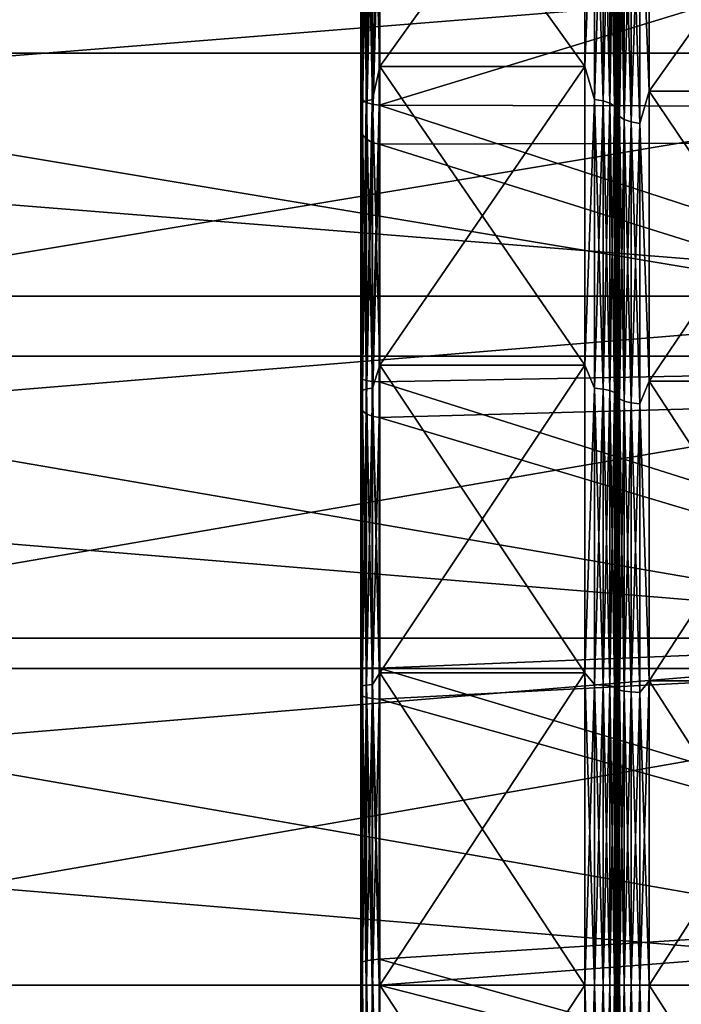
# Model space of a CAD drawing. Header units: metres. Extents: x 59 to 135, y -85 to 87.
# Tile 71 of 210: x 94.42 to 99.71, y -0.15 to 7.71. Entities that reach past the tile are written whole.
import ezdxf

# ---------------------------------------------------------------- set-up
doc = ezdxf.new("R2010")
doc.units = ezdxf.units.M
doc.layers.add('solid_21_404_502_XXX', color=7, linetype='CONTINUOUS')

msp = doc.modelspace()

# ---------------------------------------------------------------- linework, layer by layer
at = {"layer": 'solid_21_404_502_XXX'}
for points in [[(99.189285, 9.853965, -17.924295), (99.203407, 9.464357, -17.215603), (99.203407, 7.232041, -18.26605)], [(99.189285, 8.709044, -18.507662), (99.189285, 9.853965, -17.924295), (99.203407, 7.232041, -18.26605)], [(89.5, 9.759169, 18.594587), (104, 9.759169, 18.594587), (104, 7.446501, 19.63538)], [(89.5, 7.446501, 19.63538), (89.5, 9.759169, 18.594587), (104, 7.446501, 19.63538)], [(89.5, 7.446501, -19.63538), (104, 7.446501, -19.63538), (104, 9.759169, -18.594587)], [(89.5, 9.759169, -18.594587), (89.5, 7.446501, -19.63538), (104, 9.759169, -18.594587)], [(97.242599, 9.285019, 18.487991), (97.300003, 7.340321, 19.354836), (97.300003, 9.61977, 18.328939)], [(97.242599, 9.285019, -18.487991), (97.300003, 9.61977, -18.328939), (97.300003, 7.340321, -19.354836)], [(97.300003, 9.61977, -18.328939), (98.939323, 9.61977, -18.328939), (98.939323, 7.340321, -19.354836)], [(97.300003, 7.340321, -19.354836), (97.300003, 9.61977, -18.328939), (98.939323, 7.340321, -19.354836)], [(97.300003, 7.340321, 19.354836), (98.939323, 7.340321, 19.354836), (98.939323, 9.61977, 18.328939)], [(97.300003, 9.61977, 18.328939), (97.300003, 7.340321, 19.354836), (98.939323, 9.61977, 18.328939)], [(99.015526, 9.284804, -18.487564), (98.939323, 7.340321, -19.354836), (98.939323, 9.61977, -18.328939)], [(99.015526, 9.284804, 18.487564), (98.939323, 9.61977, 18.328939), (98.939323, 7.340321, 19.354836)], [(99.189285, 7.529753, 19.017986), (99.203407, 7.232041, 18.26605), (99.203407, 9.464357, 17.215603)], [(99.189285, 8.709044, 18.507662), (99.189285, 7.529753, 19.017986), (99.203407, 9.464357, 17.215603)], [(99.216705, 9.094369, -17.327873), (99.203407, 7.232041, -18.26605), (99.203407, 9.464357, -17.215603)], [(99.216705, 9.094369, 17.327873), (99.203407, 9.464357, 17.215603), (99.203407, 7.232041, 18.26605)], [(97.193893, 7.064776, 19.410315), (97.242599, 7.075912, 19.440908), (97.242599, 9.285019, 18.487991)], [(97.193893, 9.270407, 18.458897), (97.193893, 7.064776, 19.410315), (97.242599, 9.285019, 18.487991)], [(97.193893, 9.270407, -18.458897), (97.242599, 9.285019, -18.487991), (97.242599, 7.075912, -19.440908)], [(97.242599, 9.285019, 18.487991), (97.242599, 7.075912, 19.440908), (97.300003, 7.340321, 19.354836)], [(97.242599, 7.075912, -19.440908), (97.242599, 9.285019, -18.487991), (97.300003, 7.340321, -19.354836)], [(99.015526, 7.075748, -19.440458), (98.939323, 7.340321, -19.354836), (99.015526, 9.284804, -18.487564)], [(99.015526, 9.284804, 18.487564), (98.939323, 7.340321, 19.354836), (99.015526, 7.075748, 19.440458)], [(99.015526, 9.284804, 18.487564), (99.015526, 7.075748, 19.440458), (99.084732, 9.269214, 18.456522)], [(99.015526, 9.284804, -18.487564), (99.084732, 9.269214, -18.456522), (99.084732, 7.063867, -19.407816)], [(99.015526, 7.075748, -19.440458), (99.015526, 9.284804, -18.487564), (99.084732, 7.063867, -19.407816)], [(99.377167, 9.021158, 17.188381), (99.453369, 7.141616, 18.037664), (99.453369, 9.346022, 17.000349)], [(99.377167, 9.021158, -17.188381), (99.453369, 9.346022, -17.000349), (99.453369, 7.141616, -18.037664)], [(101.016632, 9.346022, 17.000349), (99.453369, 9.346022, 17.000349), (99.453369, 7.141616, 18.037664)], [(101.016632, 7.141616, 18.037664), (101.016632, 9.346022, 17.000349), (99.453369, 7.141616, 18.037664)], [(101.016632, 7.141616, -18.037664), (99.453369, 7.141616, -18.037664), (99.453369, 9.346022, -17.000349)], [(101.016632, 9.346022, -17.000349), (101.016632, 7.141616, -18.037664), (99.453369, 9.346022, -17.000349)], [(97.161369, 7.04811, -19.364521), (97.150002, 8.742869, -18.597416), (97.161369, 9.248536, -18.41535)], [(97.161369, 9.248536, 18.41535), (97.150002, 8.742869, 18.597416), (97.150002, 7.557966, 19.109661)], [(97.161369, 9.248536, 18.41535), (97.150002, 7.557966, 19.109661), (97.161369, 7.04811, 19.364521)], [(97.150002, 9.23525, -16.426723), (97.150002, 8.742869, -18.597416), (97.150002, 7.557966, -19.109661)], [(97.150002, 7.102607, -17.455128), (97.150002, 9.23525, -16.426723), (97.150002, 7.557966, -19.109661)], [(97.160919, 9.196638, -16.384007), (97.150002, 9.23525, -16.426723), (97.150002, 7.102607, -17.455128)], [(97.161369, 7.04811, 19.364521), (97.193893, 7.064776, 19.410315), (97.193893, 9.270407, 18.458897)], [(97.161369, 9.248536, 18.41535), (97.161369, 7.04811, 19.364521), (97.193893, 9.270407, 18.458897)], [(97.161369, 9.248536, -18.41535), (97.193893, 9.270407, -18.458897), (97.193893, 7.064776, -19.410315)], [(97.161369, 7.04811, -19.364521), (97.161369, 9.248536, -18.41535), (97.193893, 7.064776, -19.410315)], [(97.193893, 7.064776, -19.410315), (97.193893, 9.270407, -18.458897), (97.242599, 7.075912, -19.440908)], [(99.015526, 7.075748, 19.440458), (99.084732, 7.063867, 19.407816), (99.084732, 9.269214, 18.456522)], [(99.084732, 9.269214, 18.456522), (99.084732, 7.063867, 19.407816), (99.139984, 9.244867, 18.408045)], [(99.084732, 9.269214, -18.456522), (99.139984, 9.244867, -18.408045), (99.139984, 7.045313, -19.35684)], [(99.084732, 7.063867, -19.407816), (99.084732, 9.269214, -18.456522), (99.139984, 7.045313, -19.35684)], [(99.084732, 7.063867, 19.407816), (99.139984, 7.045313, 19.35684), (99.139984, 9.244867, 18.408045)], [(99.139984, 9.244867, 18.408045), (99.139984, 7.045313, 19.35684), (99.175987, 9.214102, 18.346785)], [(99.139984, 9.244867, -18.408045), (99.175987, 9.214102, -18.346785), (99.175987, 7.021867, -19.292421)], [(99.139984, 7.045313, -19.35684), (99.139984, 9.244867, -18.408045), (99.175987, 7.021867, -19.292421)], [(99.139984, 7.045313, 19.35684), (99.175987, 7.021867, 19.292421), (99.175987, 9.214102, 18.346785)], [(99.175987, 9.214102, 18.346785), (99.175987, 7.021867, 19.292421), (99.189285, 8.709044, 18.507662)], [(99.175987, 9.214102, -18.346785), (99.189285, 8.709044, -18.507662), (99.189285, 7.529753, -19.017986)], [(99.175987, 7.021867, -19.292421), (99.175987, 9.214102, -18.346785), (99.189285, 7.529753, -19.017986)], [(97.160919, 7.075274, -17.405582), (97.160919, 9.196638, -16.384007), (97.150002, 7.102607, -17.455128)], [(97.192139, 9.16425, -16.347082), (97.160919, 9.196638, -16.384007), (97.160919, 7.075274, -17.405582)], [(97.192139, 7.052714, -17.362886), (97.192139, 9.16425, -16.347082), (97.160919, 7.075274, -17.405582)], [(97.239098, 9.14157, -16.322149), (97.192139, 9.16425, -16.347082), (97.192139, 7.052714, -17.362886)], [(97.239098, 7.037046, -17.333805), (97.239098, 9.14157, -16.322149), (97.192139, 7.052714, -17.362886)], [(97.294762, 9.131957, -16.312826), (97.239098, 9.14157, -16.322149), (97.239098, 7.037046, -17.333805)], [(97.294762, 7.030637, -17.322561), (97.294762, 9.131957, -16.312826), (97.239098, 7.037046, -17.333805)], [(97.294762, 7.030637, -17.322561), (103.703323, 8.99008, -16.135735), (97.294762, 9.131957, -16.312826)], [(99.216705, 6.939417, -18.297739), (99.203407, 7.232041, -18.26605), (99.216705, 9.094369, -17.327873)], [(99.216705, 9.094369, 17.327873), (99.203407, 7.232041, 18.26605), (99.216705, 6.939417, 18.297739)], [(99.216705, 9.094369, 17.327873), (99.216705, 6.939417, 18.297739), (99.252708, 9.062511, 17.267174)], [(99.216705, 9.094369, -17.327873), (99.252708, 9.062511, -17.267174), (99.252708, 6.915108, -18.233641)], [(99.216705, 6.939417, -18.297739), (99.216705, 9.094369, -17.327873), (99.252708, 6.915108, -18.233641)], [(99.216705, 6.939417, 18.297739), (99.252708, 6.915108, 18.233641), (99.252708, 9.062511, 17.267174)], [(99.252708, 9.062511, 17.267174), (99.252708, 6.915108, 18.233641), (99.307961, 9.037302, 17.219139)], [(99.252708, 9.062511, -17.267174), (99.307961, 9.037302, -17.219139), (99.307961, 6.895872, -18.182919)], [(99.252708, 6.915108, -18.233641), (99.252708, 9.062511, -17.267174), (99.307961, 6.895872, -18.182919)], [(97.294762, 7.030637, -17.322561), (103.703323, 7.014735, -17.087334), (103.703323, 8.99008, -16.135735)], [(99.252708, 6.915108, 18.233641), (99.307961, 6.895872, 18.182919), (99.307961, 9.037302, 17.219139)], [(99.307961, 9.037302, 17.219139), (99.307961, 6.895872, 18.182919), (99.377167, 9.021158, 17.188381)], [(99.307961, 9.037302, -17.219139), (99.377167, 9.021158, -17.188381), (99.377167, 6.883554, -18.150438)], [(99.307961, 6.895872, -18.182919), (99.307961, 9.037302, -17.219139), (99.377167, 6.883554, -18.150438)], [(99.307961, 6.895872, 18.182919), (99.377167, 6.883554, 18.150438), (99.377167, 9.021158, 17.188381)], [(99.377167, 9.021158, 17.188381), (99.377167, 6.883554, 18.150438), (99.453369, 7.141616, 18.037664)], [(99.377167, 6.883554, -18.150438), (99.377167, 9.021158, -17.188381), (99.453369, 7.141616, -18.037664)], [(97.150002, 8.960575, 16.578157), (97.150002, 6.843416, 17.558365), (97.150002, 8.742869, 18.597416)], [(97.160919, 8.903283, 16.545252), (97.150002, 6.843416, 17.558365), (97.150002, 8.960575, 16.578157)], [(97.160919, 6.798741, 17.51545), (97.150002, 6.843416, 17.558365), (97.160919, 8.903283, 16.545252)], [(97.160919, 6.798741, 17.51545), (97.160919, 8.903283, 16.545252), (97.192139, 8.85378, 16.5173)], [(97.160919, 6.798741, 17.51545), (97.192139, 8.85378, 16.5173), (97.192139, 6.760139, 17.478876)], [(97.192139, 6.760139, 17.478876), (97.192139, 8.85378, 16.5173), (97.239098, 8.818142, 16.499128)], [(97.192139, 6.760139, 17.478876), (97.239098, 8.818142, 16.499128), (97.239098, 6.732325, 17.454416)], [(97.294762, 8.801303, 16.493576), (97.239098, 6.732325, 17.454416), (97.239098, 8.818142, 16.499128)], [(97.161369, 7.04811, -19.364521), (97.150002, 7.557966, -19.109661), (97.150002, 8.742869, -18.597416)], [(97.150002, 6.843416, 17.558365), (97.150002, 7.557966, 19.109661), (97.150002, 8.742869, 18.597416)], [(97.294762, 8.801303, 16.493576), (97.294762, 6.719147, 17.445745), (97.239098, 6.732325, 17.454416)], [(97.294762, 8.801303, 16.493576), (103.703323, 8.676412, 16.306543), (103.703323, 6.7385, 17.198143)], [(97.294762, 8.801303, 16.493576), (103.703323, 6.7385, 17.198143), (97.294762, 6.719147, 17.445745)], [(99.175987, 7.021867, 19.292421), (99.189285, 7.529753, 19.017986), (99.189285, 8.709044, 18.507662)], [(99.189285, 7.529753, -19.017986), (99.189285, 8.709044, -18.507662), (99.203407, 7.232041, -18.26605)], [(103.5, 8.155912, -21.505373), (103.5, 5.50426, -22.331661), (70.300003, 8.155905, -21.505352)], [(103.5, 8.155912, 21.505373), (70.300003, 8.155905, 21.505352), (70.300003, 5.50426, 22.331661)], [(103.5, 5.50426, 22.331661), (103.5, 8.155912, 21.505373), (70.300003, 5.50426, 22.331661)], [(103.5, 5.50426, -22.331661), (70.300003, 5.50426, -22.331661), (70.300003, 8.155905, -21.505352)], [(97.150002, 7.102607, -17.455128), (97.150002, 7.557966, -19.109661), (97.150002, 6.343223, -19.546495)], [(97.161369, 7.04811, -19.364521), (97.150002, 6.343223, -19.546495), (97.150002, 7.557966, -19.109661)], [(97.150002, 6.843416, 17.558365), (97.150002, 6.343223, 19.546495), (97.150002, 7.557966, 19.109661)], [(97.161369, 7.04811, 19.364521), (97.150002, 7.557966, 19.109661), (97.150002, 6.343223, 19.546495)], [(99.175987, 7.021867, 19.292421), (99.189285, 6.320746, 19.453255), (99.189285, 7.529753, 19.017986)], [(99.175987, 7.021867, -19.292421), (99.189285, 7.529753, -19.017986), (99.189285, 6.320746, -19.453255)], [(99.189285, 7.529753, -19.017986), (99.203407, 7.232041, -18.26605), (99.203407, 4.885671, -19.028433)], [(99.189285, 6.320746, -19.453255), (99.189285, 7.529753, -19.017986), (99.203407, 4.885671, -19.028433)], [(99.189285, 7.529753, 19.017986), (99.189285, 6.320746, 19.453255), (99.203407, 7.232041, 18.26605)], [(89.5, 7.446501, 19.63538), (104, 7.446501, 19.63538), (104, 5.025941, 20.389696)], [(89.5, 5.025941, 20.389696), (89.5, 7.446501, 19.63538), (104, 5.025941, 20.389696)], [(89.5, 5.025941, -20.389696), (104, 5.025941, -20.389696), (104, 7.446501, -19.63538)], [(89.5, 7.446501, -19.63538), (89.5, 5.025941, -20.389696), (104, 7.446501, -19.63538)], [(97.242599, 7.075912, 19.440908), (97.300003, 4.953834, 20.098495), (97.300003, 7.340321, 19.354836)], [(97.242599, 7.075912, -19.440908), (97.300003, 7.340321, -19.354836), (97.300003, 4.953834, -20.098495)], [(97.300003, 7.340321, -19.354836), (98.939323, 7.340321, -19.354836), (98.939323, 4.953834, -20.098495)], [(97.300003, 4.953834, -20.098495), (97.300003, 7.340321, -19.354836), (98.939323, 4.953834, -20.098495)], [(97.300003, 4.953834, 20.098495), (98.939323, 4.953834, 20.098495), (98.939323, 7.340321, 19.354836)], [(97.300003, 7.340321, 19.354836), (97.300003, 4.953834, 20.098495), (98.939323, 7.340321, 19.354836)], [(99.015526, 7.075748, -19.440458), (98.939323, 4.953834, -20.098495), (98.939323, 7.340321, -19.354836)], [(99.015526, 7.075748, 19.440458), (98.939323, 7.340321, 19.354836), (98.939323, 4.953834, 20.098495)], [(99.189285, 5.086793, 19.811752), (99.203407, 4.885671, 19.028433), (99.203407, 7.232041, 18.26605)], [(99.189285, 6.320746, 19.453255), (99.189285, 5.086793, 19.811752), (99.203407, 7.232041, 18.26605)], [(99.216705, 6.939417, -18.297739), (99.203407, 4.885671, -19.028433), (99.203407, 7.232041, -18.26605)], [(99.216705, 6.939417, 18.297739), (99.203407, 7.232041, 18.26605), (99.203407, 4.885671, 19.028433)], [(97.150002, 7.102607, -17.455128), (97.150002, 6.343223, -19.546495), (97.150002, 5.102593, -19.906433)], [(97.150002, 4.857844, -18.207939), (97.150002, 7.102607, -17.455128), (97.150002, 5.102593, -19.906433)], [(97.160919, 7.075274, -17.405582), (97.150002, 7.102607, -17.455128), (97.150002, 4.857844, -18.207939)], [(99.377167, 6.883554, 18.150438), (99.453369, 4.824584, 18.790514), (99.453369, 7.141616, 18.037664)], [(99.377167, 6.883554, -18.150438), (99.453369, 7.141616, -18.037664), (99.453369, 4.824584, -18.790514)], [(101.016632, 7.141616, 18.037664), (99.453369, 7.141616, 18.037664), (99.453369, 4.824584, 18.790514)], [(101.016632, 4.824584, 18.790514), (101.016632, 7.141616, 18.037664), (99.453369, 4.824584, 18.790514)], [(101.016632, 4.824584, -18.790514), (99.453369, 4.824584, -18.790514), (99.453369, 7.141616, -18.037664)], [(101.016632, 7.141616, -18.037664), (101.016632, 4.824584, -18.790514), (99.453369, 7.141616, -18.037664)], [(97.160919, 4.842798, -18.153818), (97.160919, 7.075274, -17.405582), (97.150002, 4.857844, -18.207939)], [(97.161369, 4.752369, -20.051821), (97.150002, 6.343223, -19.546495), (97.161369, 7.04811, -19.364521)], [(97.161369, 7.04811, 19.364521), (97.150002, 6.343223, 19.546495), (97.150002, 5.102593, 19.906433)], [(97.161369, 7.04811, 19.364521), (97.150002, 5.102593, 19.906433), (97.161369, 4.752369, 20.051821)], [(97.192139, 7.052714, -17.362886), (97.160919, 7.075274, -17.405582), (97.160919, 4.842798, -18.153818)], [(97.192139, 4.830924, -18.107258), (97.192139, 7.052714, -17.362886), (97.160919, 4.842798, -18.153818)], [(97.161369, 4.752369, 20.051821), (97.193893, 4.763607, 20.099239), (97.193893, 7.064776, 19.410315)], [(97.161369, 7.04811, 19.364521), (97.161369, 4.752369, 20.051821), (97.193893, 7.064776, 19.410315)], [(97.161369, 7.04811, -19.364521), (97.193893, 7.064776, -19.410315), (97.193893, 4.763607, -20.099239)], [(97.161369, 4.752369, -20.051821), (97.161369, 7.04811, -19.364521), (97.193893, 4.763607, -20.099239)], [(97.239098, 7.037046, -17.333805), (97.192139, 7.052714, -17.362886), (97.192139, 4.830924, -18.107258)], [(97.239098, 4.82289, -18.075413), (97.239098, 7.037046, -17.333805), (97.192139, 4.830924, -18.107258)], [(97.193893, 4.763607, 20.099239), (97.242599, 4.771115, 20.130919), (97.242599, 7.075912, 19.440908)], [(97.193893, 7.064776, 19.410315), (97.193893, 4.763607, 20.099239), (97.242599, 7.075912, 19.440908)], [(97.193893, 7.064776, -19.410315), (97.242599, 7.075912, -19.440908), (97.242599, 4.771115, -20.130919)], [(97.193893, 4.763607, -20.099239), (97.193893, 7.064776, -19.410315), (97.242599, 4.771115, -20.130919)], [(97.294762, 7.030637, -17.322561), (97.239098, 7.037046, -17.333805), (97.239098, 4.82289, -18.075413)], [(97.294762, 4.819983, -18.06291), (97.294762, 7.030637, -17.322561), (97.239098, 4.82289, -18.075413)], [(97.242599, 7.075912, 19.440908), (97.242599, 4.771115, 20.130919), (97.300003, 4.953834, 20.098495)], [(97.242599, 4.771115, -20.130919), (97.242599, 7.075912, -19.440908), (97.300003, 4.953834, -20.098495)], [(97.294762, 7.030637, -17.322561), (103.703323, 4.940548, -17.798159), (103.703323, 7.014735, -17.087334)], [(97.294762, 4.819983, -18.06291), (103.703323, 4.940548, -17.798159), (97.294762, 7.030637, -17.322561)], [(99.015526, 4.771005, -20.130453), (98.939323, 4.953834, -20.098495), (99.015526, 7.075748, -19.440458)], [(99.015526, 7.075748, 19.440458), (98.939323, 4.953834, 20.098495), (99.015526, 4.771005, 20.130453)], [(99.015526, 7.075748, 19.440458), (99.015526, 4.771005, 20.130453), (99.084732, 7.063867, 19.407816)], [(99.015526, 7.075748, -19.440458), (99.084732, 7.063867, -19.407816), (99.084732, 4.762994, -20.096651)], [(99.015526, 4.771005, -20.130453), (99.015526, 7.075748, -19.440458), (99.084732, 4.762994, -20.096651)], [(99.015526, 4.771005, 20.130453), (99.084732, 4.762994, 20.096651), (99.084732, 7.063867, 19.407816)], [(99.084732, 7.063867, 19.407816), (99.084732, 4.762994, 20.096651), (99.139984, 7.045313, 19.35684)], [(99.084732, 7.063867, -19.407816), (99.139984, 7.045313, -19.35684), (99.139984, 4.750484, -20.043867)], [(99.084732, 4.762994, -20.096651), (99.084732, 7.063867, -19.407816), (99.139984, 4.750484, -20.043867)], [(99.084732, 4.762994, 20.096651), (99.139984, 4.750484, 20.043867), (99.139984, 7.045313, 19.35684)], [(99.139984, 7.045313, 19.35684), (99.139984, 4.750484, 20.043867), (99.175987, 7.021867, 19.292421)], [(99.139984, 7.045313, -19.35684), (99.175987, 7.021867, -19.292421), (99.175987, 4.734674, -19.977161)], [(99.139984, 4.750484, -20.043867), (99.139984, 7.045313, -19.35684), (99.175987, 4.734674, -19.977161)], [(99.139984, 4.750484, 20.043867), (99.175987, 4.734674, 19.977161), (99.175987, 7.021867, 19.292421)], [(99.175987, 7.021867, 19.292421), (99.175987, 4.734674, 19.977161), (99.189285, 6.320746, 19.453255)], [(99.175987, 7.021867, -19.292421), (99.189285, 6.320746, -19.453255), (99.189285, 5.086793, -19.811752)], [(99.175987, 4.734674, -19.977161), (99.175987, 7.021867, -19.292421), (99.189285, 5.086793, -19.811752)], [(99.216705, 4.683272, -19.000782), (99.203407, 4.885671, -19.028433), (99.216705, 6.939417, -18.297739)], [(99.216705, 6.939417, 18.297739), (99.203407, 4.885671, 19.028433), (99.216705, 4.683272, 19.000782)], [(99.216705, 6.939417, 18.297739), (99.216705, 4.683272, 19.000782), (99.252708, 6.915108, 18.233641)], [(99.216705, 6.939417, -18.297739), (99.252708, 6.915108, -18.233641), (99.252708, 4.666866, -18.934221)], [(99.216705, 4.683272, -19.000782), (99.216705, 6.939417, -18.297739), (99.252708, 4.666866, -18.934221)], [(97.150002, 6.843416, 17.558365), (97.150002, 4.621367, 18.269392), (97.150002, 6.343223, 19.546495)], [(97.160919, 6.798741, 17.51545), (97.150002, 4.621367, 18.269392), (97.150002, 6.843416, 17.558365)], [(99.216705, 4.683272, 19.000782), (99.252708, 4.666866, 18.934221), (99.252708, 6.915108, 18.233641)], [(99.252708, 6.915108, 18.233641), (99.252708, 4.666866, 18.934221), (99.307961, 6.895872, 18.182919)], [(99.252708, 6.915108, -18.233641), (99.307961, 6.895872, -18.182919), (99.307961, 4.653884, -18.88155)], [(99.252708, 4.666866, -18.934221), (99.252708, 6.915108, -18.233641), (99.307961, 4.653884, -18.88155)], [(99.252708, 4.666866, 18.934221), (99.307961, 4.653884, 18.88155), (99.307961, 6.895872, 18.182919)], [(99.307961, 6.895872, 18.182919), (99.307961, 4.653884, 18.88155), (99.377167, 6.883554, 18.150438)], [(99.307961, 6.895872, -18.182919), (99.377167, 6.883554, -18.150438), (99.377167, 4.645571, -18.847822)], [(99.307961, 4.653884, -18.88155), (99.307961, 6.895872, -18.182919), (99.377167, 4.645571, -18.847822)], [(99.307961, 4.653884, 18.88155), (99.377167, 4.645571, 18.847822), (99.377167, 6.883554, 18.150438)], [(99.377167, 6.883554, 18.150438), (99.377167, 4.645571, 18.847822), (99.453369, 4.824584, 18.790514)], [(99.377167, 4.645571, -18.847822), (99.377167, 6.883554, -18.150438), (99.453369, 4.824584, -18.790514)], [(97.160919, 4.590771, 18.219183), (97.150002, 4.621367, 18.269392), (97.160919, 6.798741, 17.51545)], [(97.160919, 4.590771, 18.219183), (97.160919, 6.798741, 17.51545), (97.192139, 6.760139, 17.478876)], [(97.160919, 4.590771, 18.219183), (97.192139, 6.760139, 17.478876), (97.192139, 4.564331, 18.176289)], [(97.192139, 4.564331, 18.176289), (97.192139, 6.760139, 17.478876), (97.239098, 6.732325, 17.454416)], [(97.192139, 4.564331, 18.176289), (97.239098, 6.732325, 17.454416), (97.239098, 4.545264, 18.147215)], [(97.294762, 6.719147, 17.445745), (97.239098, 4.545264, 18.147215), (97.239098, 6.732325, 17.454416)], [(97.294762, 6.719147, 17.445745), (97.294762, 4.536214, 18.136253), (97.239098, 4.545264, 18.147215)], [(97.294762, 6.719147, 17.445745), (103.703323, 6.7385, 17.198143), (103.703323, 4.710712, 17.860367)], [(97.294762, 6.719147, 17.445745), (103.703323, 4.710712, 17.860367), (97.294762, 4.536214, 18.136253)], [(97.161369, 4.752369, -20.051821), (97.150002, 5.102593, -19.906433), (97.150002, 6.343223, -19.546495)], [(97.150002, 4.621367, 18.269392), (97.150002, 5.102593, 19.906433), (97.150002, 6.343223, 19.546495)], [(99.175987, 4.734674, 19.977161), (99.189285, 5.086793, 19.811752), (99.189285, 6.320746, 19.453255)], [(99.189285, 5.086793, -19.811752), (99.189285, 6.320746, -19.453255), (99.203407, 4.885671, -19.028433)], [(103.5, 2.772344, -22.832304), (70.300003, 2.772341, -22.832281), (70.300003, 5.50426, -22.331661)], [(103.5, 5.50426, -22.331661), (103.5, 2.772344, -22.832304), (70.300003, 5.50426, -22.331661)], [(103.5, 5.50426, 22.331661), (70.300003, 5.50426, 22.331661), (70.300003, 2.772341, 22.832281)], [(103.5, 2.772344, 22.832304), (103.5, 5.50426, 22.331661), (70.300003, 2.772341, 22.832281)], [(97.150002, 4.857844, -18.207939), (97.150002, 5.102593, -19.906433), (97.150002, 3.841355, -20.187742)], [(97.161369, 4.752369, -20.051821), (97.150002, 3.841355, -20.187742), (97.150002, 5.102593, -19.906433)], [(97.150002, 4.621367, 18.269392), (97.150002, 3.841355, 20.187742), (97.150002, 5.102593, 19.906433)], [(97.161369, 4.752369, 20.051821), (97.150002, 5.102593, 19.906433), (97.150002, 3.841355, 20.187742)], [(99.175987, 4.734674, 19.977161), (99.189285, 3.832766, 20.09206), (99.189285, 5.086793, 19.811752)], [(99.175987, 4.734674, -19.977161), (99.189285, 5.086793, -19.811752), (99.189285, 3.832766, -20.09206)], [(99.189285, 5.086793, -19.811752), (99.203407, 4.885671, -19.028433), (99.203407, 2.462251, -19.490725)], [(99.189285, 3.832766, -20.09206), (99.189285, 5.086793, -19.811752), (99.203407, 2.462251, -19.490725)], [(99.189285, 5.086793, 19.811752), (99.189285, 3.832766, 20.09206), (99.203407, 4.885671, 19.028433)], [(89.5, 5.025941, 20.389696), (104, 5.025941, 20.389696), (104, 2.531156, 20.846886)], [(89.5, 2.531156, 20.846886), (89.5, 5.025941, 20.389696), (104, 2.531156, 20.846886)], [(89.5, 2.531156, -20.846886), (104, 2.531156, -20.846886), (104, 5.025941, -20.389696)], [(89.5, 5.025941, -20.389696), (89.5, 2.531156, -20.846886), (104, 5.025941, -20.389696)], [(97.242599, 4.771115, 20.130919), (97.300003, 2.495109, 20.549074), (97.300003, 4.953834, 20.098495)], [(97.242599, 4.771115, -20.130919), (97.300003, 4.953834, -20.098495), (97.300003, 2.495109, -20.549074)], [(97.294762, 4.819983, -18.06291), (103.703323, 2.796745, -18.258196), (103.703323, 4.940548, -17.798159)], [(97.300003, 4.953834, -20.098495), (98.939323, 4.953834, -20.098495), (98.939323, 2.495109, -20.549074)], [(97.300003, 2.495109, -20.549074), (97.300003, 4.953834, -20.098495), (98.939323, 2.495109, -20.549074)], [(97.300003, 2.495109, 20.549074), (98.939323, 2.495109, 20.549074), (98.939323, 4.953834, 20.098495)], [(97.300003, 4.953834, 20.098495), (97.300003, 2.495109, 20.549074), (98.939323, 4.953834, 20.098495)], [(99.015526, 4.771005, -20.130453), (98.939323, 2.495109, -20.549074), (98.939323, 4.953834, -20.098495)], [(99.015526, 4.771005, 20.130453), (98.939323, 4.953834, 20.098495), (98.939323, 2.495109, 20.549074)], [(99.189285, 2.563612, 20.293074), (99.203407, 2.462251, 19.490725), (99.203407, 4.885671, 19.028433)], [(99.189285, 3.832766, 20.09206), (99.189285, 2.563612, 20.293074), (99.203407, 4.885671, 19.028433)], [(99.216705, 4.683272, -19.000782), (99.203407, 2.462251, -19.490725), (99.203407, 4.885671, -19.028433)], [(99.216705, 4.683272, 19.000782), (99.203407, 4.885671, 19.028433), (99.203407, 2.462251, 19.490725)], [(97.150002, 4.857844, -18.207939), (97.150002, 3.841355, -20.187742), (97.150002, 2.566349, -20.389074)], [(97.150002, 2.53645, -18.673374), (97.150002, 4.857844, -18.207939), (97.150002, 2.566349, -20.389074)], [(97.160919, 4.842798, -18.153818), (97.150002, 4.857844, -18.207939), (97.150002, 2.53645, -18.673374)], [(97.160919, 2.53427, -18.616962), (97.160919, 4.842798, -18.153818), (97.150002, 2.53645, -18.673374)], [(97.192139, 2.533612, -18.56856), (97.160919, 4.842798, -18.153818), (97.160919, 2.53427, -18.616962)], [(97.192139, 2.533612, -18.56856), (97.192139, 4.830924, -18.107258), (97.160919, 4.842798, -18.153818)], [(97.239098, 2.533596, -18.535418), (97.192139, 4.830924, -18.107258), (97.192139, 2.533612, -18.56856)], [(97.239098, 2.533596, -18.535418), (97.239098, 4.82289, -18.075413), (97.192139, 4.830924, -18.107258)], [(97.294762, 2.534373, -18.522362), (97.239098, 4.82289, -18.075413), (97.239098, 2.533596, -18.535418)], [(97.294762, 2.534373, -18.522362), (97.294762, 4.819983, -18.06291), (97.239098, 4.82289, -18.075413)], [(97.294762, 2.534373, -18.522362), (103.703323, 2.796745, -18.258196), (97.294762, 4.819983, -18.06291)], [(99.377167, 4.645571, 18.847822), (99.453369, 2.431465, 19.247025), (99.453369, 4.824584, 18.790514)], [(99.377167, 4.645571, -18.847822), (99.453369, 4.824584, -18.790514), (99.453369, 2.431465, -19.247025)], [(101.016632, 4.824584, 18.790514), (99.453369, 4.824584, 18.790514), (99.453369, 2.431465, 19.247025)], [(101.016632, 2.431465, 19.247025), (101.016632, 4.824584, 18.790514), (99.453369, 2.431465, 19.247025)], [(101.016632, 2.431465, -19.247025), (99.453369, 2.431465, -19.247025), (99.453369, 4.824584, -18.790514)], [(101.016632, 4.824584, -18.790514), (101.016632, 2.431465, -19.247025), (99.453369, 4.824584, -18.790514)], [(97.161369, 2.392361, -20.467955), (97.150002, 3.841355, -20.187742), (97.161369, 4.752369, -20.051821)], [(97.161369, 4.752369, 20.051821), (97.150002, 3.841355, 20.187742), (97.150002, 2.566349, 20.389074)], [(97.161369, 4.752369, 20.051821), (97.150002, 2.566349, 20.389074), (97.161369, 2.392361, 20.467955)], [(97.161369, 2.392361, 20.467955), (97.193893, 2.398018, 20.516356), (97.193893, 4.763607, 20.099239)], [(97.161369, 4.752369, 20.051821), (97.161369, 2.392361, 20.467955), (97.193893, 4.763607, 20.099239)], [(97.161369, 4.752369, -20.051821), (97.193893, 4.763607, -20.099239), (97.193893, 2.398018, -20.516356)], [(97.161369, 2.392361, -20.467955), (97.161369, 4.752369, -20.051821), (97.193893, 2.398018, -20.516356)], [(97.193893, 2.398018, 20.516356), (97.242599, 2.401798, 20.548693), (97.242599, 4.771115, 20.130919)], [(97.193893, 4.763607, 20.099239), (97.193893, 2.398018, 20.516356), (97.242599, 4.771115, 20.130919)], [(97.193893, 4.763607, -20.099239), (97.242599, 4.771115, -20.130919), (97.242599, 2.401798, -20.548693)], [(97.193893, 2.398018, -20.516356), (97.193893, 4.763607, -20.099239), (97.242599, 2.401798, -20.548693)], [(97.242599, 4.771115, 20.130919), (97.242599, 2.401798, 20.548693), (97.300003, 2.495109, 20.549074)], [(97.242599, 2.401798, -20.548693), (97.242599, 4.771115, -20.130919), (97.300003, 2.495109, -20.549074)], [(99.015526, 2.401742, -20.548218), (98.939323, 2.495109, -20.549074), (99.015526, 4.771005, -20.130453)], [(99.015526, 4.771005, 20.130453), (98.939323, 2.495109, 20.549074), (99.015526, 2.401742, 20.548218)], [(99.015526, 4.771005, 20.130453), (99.015526, 2.401742, 20.548218), (99.084732, 4.762994, 20.096651)], [(99.015526, 4.771005, -20.130453), (99.084732, 4.762994, -20.096651), (99.084732, 2.397709, -20.513716)], [(99.015526, 2.401742, -20.548218), (99.015526, 4.771005, -20.130453), (99.084732, 2.397709, -20.513716)], [(99.015526, 2.401742, 20.548218), (99.084732, 2.397709, 20.513716), (99.084732, 4.762994, 20.096651)], [(99.084732, 4.762994, 20.096651), (99.084732, 2.397709, 20.513716), (99.139984, 4.750484, 20.043867)], [(99.084732, 4.762994, -20.096651), (99.139984, 4.750484, -20.043867), (99.139984, 2.391412, -20.459835)], [(99.084732, 2.397709, -20.513716), (99.084732, 4.762994, -20.096651), (99.139984, 2.391412, -20.459835)], [(99.084732, 2.397709, 20.513716), (99.139984, 2.391412, 20.459835), (99.139984, 4.750484, 20.043867)], [(99.139984, 4.750484, 20.043867), (99.139984, 2.391412, 20.459835), (99.175987, 4.734674, 19.977161)], [(99.139984, 4.750484, -20.043867), (99.175987, 4.734674, -19.977161), (99.175987, 2.383453, -20.391747)], [(99.139984, 2.391412, -20.459835), (99.139984, 4.750484, -20.043867), (99.175987, 2.383453, -20.391747)], [(99.139984, 2.391412, 20.459835), (99.175987, 2.383453, 20.391747), (99.175987, 4.734674, 19.977161)], [(99.175987, 4.734674, 19.977161), (99.175987, 2.383453, 20.391747), (99.189285, 3.832766, 20.09206)], [(99.175987, 4.734674, -19.977161), (99.189285, 3.832766, -20.09206), (99.189285, 2.563612, -20.293074)], [(99.175987, 2.383453, -20.391747), (99.175987, 4.734674, -19.977161), (99.189285, 2.563612, -20.293074)], [(97.294762, 4.536214, 18.136253), (103.703323, 4.710712, 17.860367), (103.703323, 2.620096, 18.28438)], [(99.216705, 2.358835, -19.42675), (99.203407, 2.462251, -19.490725), (99.216705, 4.683272, -19.000782)], [(99.216705, 4.683272, 19.000782), (99.203407, 2.462251, 19.490725), (99.216705, 2.358835, 19.42675)], [(99.216705, 4.683272, 19.000782), (99.216705, 2.358835, 19.42675), (99.252708, 4.666866, 18.934221)], [(99.216705, 4.683272, -19.000782), (99.252708, 4.666866, -18.934221), (99.252708, 2.350571, -19.358698)], [(99.216705, 2.358835, -19.42675), (99.216705, 4.683272, -19.000782), (99.252708, 2.350571, -19.358698)], [(99.216705, 2.358835, 19.42675), (99.252708, 2.350571, 19.358698), (99.252708, 4.666866, 18.934221)], [(99.252708, 4.666866, 18.934221), (99.252708, 2.350571, 19.358698), (99.307961, 4.653884, 18.88155)], [(99.252708, 4.666866, -18.934221), (99.307961, 4.653884, -18.88155), (99.307961, 2.344033, -19.304846)], [(99.252708, 2.350571, -19.358698), (99.252708, 4.666866, -18.934221), (99.307961, 2.344033, -19.304846)], [(99.252708, 2.350571, 19.358698), (99.307961, 2.344033, 19.304846), (99.307961, 4.653884, 18.88155)], [(99.307961, 4.653884, 18.88155), (99.307961, 2.344033, 19.304846), (99.377167, 4.645571, 18.847822)], [(99.307961, 4.653884, -18.88155), (99.377167, 4.645571, -18.847822), (99.377167, 2.339846, -19.270363)], [(99.307961, 2.344033, -19.304846), (99.307961, 4.653884, -18.88155), (99.377167, 2.339846, -19.270363)], [(99.307961, 2.344033, 19.304846), (99.377167, 2.339846, 19.270363), (99.377167, 4.645571, 18.847822)], [(99.377167, 4.645571, 18.847822), (99.377167, 2.339846, 19.270363), (99.453369, 2.431465, 19.247025)], [(99.377167, 2.339846, -19.270363), (99.377167, 4.645571, -18.847822), (99.453369, 2.431465, -19.247025)], [(97.150002, 4.621367, 18.269392), (97.150002, 2.328531, 18.700439), (97.150002, 3.841355, 20.187742)], [(97.160919, 4.590771, 18.219183), (97.150002, 2.328531, 18.700439), (97.150002, 4.621367, 18.269392)], [(97.160919, 2.312962, 18.645752), (97.150002, 2.328531, 18.700439), (97.160919, 4.590771, 18.219183)], [(97.160919, 2.312962, 18.645752), (97.160919, 4.590771, 18.219183), (97.192139, 4.564331, 18.176289)], [(97.160919, 2.312962, 18.645752), (97.192139, 4.564331, 18.176289), (97.192139, 2.299541, 18.598997)], [(97.192139, 2.299541, 18.598997), (97.192139, 4.564331, 18.176289), (97.239098, 4.545264, 18.147215)], [(97.192139, 2.299541, 18.598997), (97.239098, 4.545264, 18.147215), (97.239098, 2.289849, 18.567106)], [(97.294762, 4.536214, 18.136253), (97.239098, 2.289849, 18.567106), (97.239098, 4.545264, 18.147215)], [(97.294762, 4.536214, 18.136253), (97.294762, 2.285245, 18.554747), (97.239098, 2.289849, 18.567106)], [(97.294762, 4.536214, 18.136253), (103.703323, 2.620096, 18.28438), (97.294762, 2.285245, 18.554747)], [(97.161369, 2.392361, -20.467955), (97.150002, 2.566349, -20.389074), (97.150002, 3.841355, -20.187742)], [(97.150002, 2.328531, 18.700439), (97.150002, 2.566349, 20.389074), (97.150002, 3.841355, 20.187742)], [(99.175987, 2.383453, 20.391747), (99.189285, 2.563612, 20.293074), (99.189285, 3.832766, 20.09206)], [(99.189285, 2.563612, -20.293074), (99.189285, 3.832766, -20.09206), (99.203407, 2.462251, -19.490725)], [(103.5, 2.772344, 22.832304), (70.300003, 2.772341, 22.832281), (70.300003, 0, 23)], [(103.5, 0, 23), (103.5, 2.772344, 22.832304), (70.300003, 0, 23)], [(103.5, 2.772344, -22.832304), (103.5, 0, -23), (70.300003, 2.772341, -22.832281)], [(103.5, 0, -23), (70.300003, 0, -23), (70.300003, 2.772341, -22.832281)], [(97.294762, 2.534373, -18.522362), (103.703323, 0.613533, -18.46096), (103.703323, 2.796745, -18.258196)], [(97.294762, 2.285245, 18.554747), (103.703323, 2.620096, 18.28438), (103.703323, 0.494535, 18.464531)], [(89.5, 2.531156, 20.846886), (104, 0, 21), (89.5, 0, 21)], [(89.5, 2.531156, 20.846886), (104, 2.531156, 20.846886), (104, 0, 21)], [(89.5, 0, -21), (104, 0, -21), (104, 2.531156, -20.846886)], [(89.5, 2.531156, -20.846886), (89.5, 0, -21), (104, 2.531156, -20.846886)], [(97.150002, 2.53645, -18.673374), (97.150002, 2.566349, -20.389074), (97.150002, 1.284135, -20.509893)], [(97.161369, 2.392361, -20.467955), (97.150002, 1.284135, -20.509893), (97.150002, 2.566349, -20.389074)], [(97.150002, 2.328531, 18.700439), (97.150002, 1.284135, 20.509893), (97.150002, 2.566349, 20.389074)], [(97.161369, 2.392361, 20.467955), (97.150002, 2.566349, 20.389074), (97.150002, 1.284135, 20.509893)], [(97.150002, 0.175008, -18.844019), (97.150002, 2.53645, -18.673374), (97.150002, 1.284135, -20.509893)], [(97.160919, 0.185943, -18.787743), (97.150002, 2.53645, -18.673374), (97.150002, 0.175008, -18.844019)], [(97.160919, 0.185943, -18.787743), (97.160919, 2.53427, -18.616962), (97.150002, 2.53645, -18.673374)], [(97.192139, 0.196693, -18.73958), (97.160919, 2.53427, -18.616962), (97.160919, 0.185943, -18.787743)], [(97.192139, 0.196693, -18.73958), (97.192139, 2.533612, -18.56856), (97.160919, 2.53427, -18.616962)], [(97.239098, 0.20483, -18.706654), (97.192139, 2.533612, -18.56856), (97.192139, 0.196693, -18.73958)], [(97.239098, 0.20483, -18.706654), (97.239098, 2.533596, -18.535418), (97.192139, 2.533612, -18.56856)], [(97.294762, 0.209352, -18.693773), (97.294762, 2.534373, -18.522362), (97.239098, 2.533596, -18.535418)], [(97.294762, 0.209352, -18.693773), (97.239098, 2.533596, -18.535418), (97.239098, 0.20483, -18.706654)], [(97.294762, 0.209352, -18.693773), (103.703323, 0.613533, -18.46096), (97.294762, 2.534373, -18.522362)], [(99.175987, 2.383453, 20.391747), (99.189285, 1.28434, 20.414001), (99.189285, 2.563612, 20.293074)], [(99.175987, 2.383453, -20.391747), (99.189285, 2.563612, -20.293074), (99.189285, 1.28434, -20.414001)], [(99.189285, 2.563612, -20.293074), (99.203407, 2.462251, -19.490725), (99.203407, 0, -19.645638)], [(99.189285, 1.28434, -20.414001), (99.189285, 2.563612, -20.293074), (99.203407, 0, -19.645638)], [(99.189285, 2.563612, 20.293074), (99.189285, 1.28434, 20.414001), (99.203407, 2.462251, 19.490725)], [(97.242599, 2.401798, -20.548693), (97.300003, 2.495109, -20.549074), (97.300003, 0, -20.700001)], [(97.242599, 0, 20.688581), (97.300003, 0, 20.700001), (97.300003, 2.495109, 20.549074)], [(97.242599, 2.401798, 20.548693), (97.242599, 0, 20.688581), (97.300003, 2.495109, 20.549074)], [(97.300003, 2.495109, -20.549074), (98.939323, 0, -20.700001), (97.300003, 0, -20.700001)], [(97.300003, 2.495109, -20.549074), (98.939323, 2.495109, -20.549074), (98.939323, 0, -20.700001)], [(97.300003, 0, 20.700001), (98.939323, 0, 20.700001), (98.939323, 2.495109, 20.549074)], [(97.300003, 2.495109, 20.549074), (97.300003, 0, 20.700001), (98.939323, 2.495109, 20.549074)], [(99.015526, 0, -20.688103), (98.939323, 0, -20.700001), (98.939323, 2.495109, -20.549074)], [(99.015526, 0, -20.688103), (98.939323, 2.495109, -20.549074), (99.015526, 2.401742, -20.548218)], [(99.015526, 2.401742, 20.548218), (98.939323, 2.495109, 20.549074), (98.939323, 0, 20.700001)], [(99.189285, 0, 20.454363), (99.203407, 0, 19.645638), (99.203407, 2.462251, 19.490725)], [(99.189285, 1.28434, 20.414001), (99.189285, 0, 20.454363), (99.203407, 2.462251, 19.490725)], [(99.216705, 0, -19.569433), (99.203407, 0, -19.645638), (99.203407, 2.462251, -19.490725)], [(99.216705, 0, -19.569433), (99.203407, 2.462251, -19.490725), (99.216705, 2.358835, -19.42675)], [(99.216705, 2.358835, 19.42675), (99.203407, 2.462251, 19.490725), (99.203407, 0, 19.645638)], [(97.161369, 2.392361, 20.467955), (97.150002, 1.284135, 20.509893), (97.150002, 0, 20.549999)], [(97.161369, 2.392361, 20.467955), (97.150002, 0, 20.549999), (97.161369, 0, 20.607294)], [(97.161369, 0, -20.607294), (97.150002, 1.284135, -20.509893), (97.161369, 2.392361, -20.467955)], [(97.161369, 0, 20.607294), (97.193893, 0, 20.656025), (97.193893, 2.398018, 20.516356)], [(97.161369, 2.392361, 20.467955), (97.161369, 0, 20.607294), (97.193893, 2.398018, 20.516356)], [(97.161369, 2.392361, -20.467955), (97.193893, 2.398018, -20.516356), (97.193893, 0, -20.656025)], [(97.161369, 0, -20.607294), (97.161369, 2.392361, -20.467955), (97.193893, 0, -20.656025)], [(97.193893, 0, 20.656025), (97.242599, 0, 20.688581), (97.242599, 2.401798, 20.548693)], [(97.193893, 2.398018, 20.516356), (97.193893, 0, 20.656025), (97.242599, 2.401798, 20.548693)], [(97.193893, 2.398018, -20.516356), (97.242599, 2.401798, -20.548693), (97.242599, 0, -20.688581)], [(97.193893, 0, -20.656025), (97.193893, 2.398018, -20.516356), (97.242599, 0, -20.688581)], [(97.242599, 0, -20.688581), (97.242599, 2.401798, -20.548693), (97.300003, 0, -20.700001)], [(99.015526, 2.401742, 20.548218), (98.939323, 0, 20.700001), (99.015526, 0, 20.688103)], [(99.015526, 2.401742, 20.548218), (99.015526, 0, 20.688103), (99.084732, 2.397709, 20.513716)], [(99.015526, 2.401742, -20.548218), (99.084732, 2.397709, -20.513716), (99.084732, 0, -20.653366)], [(99.015526, 0, -20.688103), (99.015526, 2.401742, -20.548218), (99.084732, 0, -20.653366)], [(99.015526, 0, 20.688103), (99.084732, 0, 20.653366), (99.084732, 2.397709, 20.513716)], [(99.084732, 2.397709, 20.513716), (99.084732, 0, 20.653366), (99.139984, 2.391412, 20.459835)], [(99.084732, 2.397709, -20.513716), (99.139984, 2.391412, -20.459835), (99.139984, 0, -20.599119)], [(99.084732, 0, -20.653366), (99.084732, 2.397709, -20.513716), (99.139984, 0, -20.599119)], [(99.084732, 0, 20.653366), (99.139984, 0, 20.599119), (99.139984, 2.391412, 20.459835)], [(99.139984, 2.391412, 20.459835), (99.139984, 0, 20.599119), (99.175987, 2.383453, 20.391747)], [(99.139984, 2.391412, -20.459835), (99.175987, 2.383453, -20.391747), (99.175987, 0, -20.530567)], [(99.139984, 0, -20.599119), (99.139984, 2.391412, -20.459835), (99.175987, 0, -20.530567)], [(99.139984, 0, 20.599119), (99.175987, 0, 20.530567), (99.175987, 2.383453, 20.391747)], [(99.175987, 2.383453, -20.391747), (99.189285, 1.28434, -20.414001), (99.189285, 0, -20.454363)], [(99.175987, 0, -20.530567), (99.175987, 2.383453, -20.391747), (99.189285, 0, -20.454363)], [(99.175987, 2.383453, 20.391747), (99.175987, 0, 20.530567), (99.189285, 1.28434, 20.414001)], [(99.377167, 0, 19.411896), (99.453369, 0, 19.4), (99.453369, 2.431465, 19.247025)], [(99.377167, 2.339846, 19.270363), (99.377167, 0, 19.411896), (99.453369, 2.431465, 19.247025)], [(99.377167, 2.339846, -19.270363), (99.453369, 2.431465, -19.247025), (99.453369, 0, -19.4)], [(101.016632, 2.431465, 19.247025), (99.453369, 2.431465, 19.247025), (99.453369, 0, 19.4)], [(101.016632, 0, 19.4), (101.016632, 2.431465, 19.247025), (99.453369, 0, 19.4)], [(101.016632, 0, -19.4), (99.453369, 0, -19.4), (99.453369, 2.431465, -19.247025)], [(101.016632, 2.431465, -19.247025), (101.016632, 0, -19.4), (99.453369, 2.431465, -19.247025)], [(97.150002, 2.328531, 18.700439), (97.150002, -0.000002, 18.844833), (97.150002, 1.284135, 20.509893)], [(97.160919, 2.312962, 18.645752), (97.150002, -0.000002, 18.844833), (97.150002, 2.328531, 18.700439)], [(97.160919, -0.000035, 18.788662), (97.150002, -0.000002, 18.844833), (97.160919, 2.312962, 18.645752)], [(97.160919, 2.312962, 18.645752), (97.192139, 2.299541, 18.598997), (97.192139, -0.000004, 18.740614)], [(97.160919, -0.000035, 18.788662), (97.160919, 2.312962, 18.645752), (97.192139, -0.000004, 18.740614)], [(97.192139, 2.299541, 18.598997), (97.239098, 2.289849, 18.567106), (97.239098, -0.000003, 18.707775)], [(97.192139, -0.000004, 18.740614), (97.192139, 2.299541, 18.598997), (97.239098, -0.000003, 18.707775)], [(97.294762, 0, 18.694944), (97.239098, -0.000003, 18.707775), (97.239098, 2.289849, 18.567106)], [(97.294762, 2.285245, 18.554747), (97.294762, 0, 18.694944), (97.239098, 2.289849, 18.567106)], [(97.294762, 2.285245, 18.554747), (103.703323, 0.494535, 18.464531), (97.294762, 0, 18.694944)], [(99.216705, 2.358835, 19.42675), (99.203407, 0, 19.645638), (99.216705, 0, 19.569433)], [(99.216705, 2.358835, 19.42675), (99.216705, 0, 19.569433), (99.252708, 2.350571, 19.358698)], [(99.216705, 2.358835, -19.42675), (99.252708, 2.350571, -19.358698), (99.252708, 0, -19.500881)], [(99.216705, 0, -19.569433), (99.216705, 2.358835, -19.42675), (99.252708, 0, -19.500881)], [(99.216705, 0, 19.569433), (99.252708, 0, 19.500881), (99.252708, 2.350571, 19.358698)], [(99.252708, 2.350571, 19.358698), (99.252708, 0, 19.500881), (99.307961, 2.344033, 19.304846)], [(99.252708, 2.350571, -19.358698), (99.307961, 2.344033, -19.304846), (99.307961, 0, -19.446634)], [(99.252708, 0, -19.500881), (99.252708, 2.350571, -19.358698), (99.307961, 0, -19.446634)], [(99.252708, 0, 19.500881), (99.307961, 0, 19.446634), (99.307961, 2.344033, 19.304846)], [(99.307961, 2.344033, 19.304846), (99.307961, 0, 19.446634), (99.377167, 2.339846, 19.270363)], [(99.307961, 2.344033, -19.304846), (99.377167, 2.339846, -19.270363), (99.377167, 0, -19.411896)], [(99.307961, 0, -19.446634), (99.307961, 2.344033, -19.304846), (99.377167, 0, -19.411896)], [(99.307961, 0, 19.446634), (99.377167, 0, 19.411896), (99.377167, 2.339846, 19.270363)], [(99.377167, 0, -19.411896), (99.377167, 2.339846, -19.270363), (99.453369, 0, -19.4)], [(97.150002, -0.000002, 18.844833), (97.150002, 0, 20.549999), (97.150002, 1.284135, 20.509893)], [(97.150002, 0.175008, -18.844019), (97.150002, 1.284135, -20.509893), (97.150002, 0, -20.549999)], [(97.161369, 0, -20.607294), (97.150002, 0, -20.549999), (97.150002, 1.284135, -20.509893)], [(99.175987, 0, 20.530567), (99.189285, 0, 20.454363), (99.189285, 1.28434, 20.414001)], [(99.189285, 1.28434, -20.414001), (99.203407, 0, -19.645638), (99.189285, 0, -20.454363)], [(97.294762, 0.209352, -18.693773), (103.703323, -1.578323, -18.403597), (103.703323, 0.613533, -18.46096)], [(97.294762, 0, 18.694944), (103.703323, 0.494535, 18.464531), (103.703323, -1.637622, 18.398415)], [(97.160919, -2.165304, -18.663475), (97.160919, 0.185943, -18.787743), (97.150002, 0.175008, -18.844019)], [(97.150002, 0.175008, -18.844019), (97.150002, 0, -20.549999), (97.150002, -1.284135, -20.509893)], [(97.150002, -2.189193, -18.717262), (97.150002, 0.175008, -18.844019), (97.150002, -1.284135, -20.509893)], [(97.160919, -2.165304, -18.663475), (97.150002, 0.175008, -18.844019), (97.150002, -2.189193, -18.717262)], [(97.192139, -2.143301, -18.617649), (97.192139, 0.196693, -18.73958), (97.160919, 0.185943, -18.787743)], [(97.192139, -2.143301, -18.617649), (97.160919, 0.185943, -18.787743), (97.160919, -2.165304, -18.663475)], [(97.239098, -2.127126, -18.586451), (97.239098, 0.20483, -18.706654), (97.192139, 0.196693, -18.73958)], [(97.239098, -2.127126, -18.586451), (97.192139, 0.196693, -18.73958), (97.192139, -2.143301, -18.617649)], [(97.294762, -2.118926, -18.574474), (97.294762, 0.209352, -18.693773), (97.239098, 0.20483, -18.706654)], [(97.294762, -2.118926, -18.574474), (97.239098, 0.20483, -18.706654), (97.239098, -2.127126, -18.586451)], [(97.294762, -2.118926, -18.574474), (103.703323, -1.578323, -18.403597), (97.294762, 0.209352, -18.693773)], [(103.5, 0, 23), (70.300003, 0, 23), (70.300003, -2.772341, 22.832281)], [(103.5, -2.772344, 22.832304), (103.5, 0, 23), (70.300003, -2.772341, 22.832281)], [(104, -2.531156, 20.846886), (89.5, 0, 21), (104, 0, 21)], [(89.5, -2.531156, 20.846886), (89.5, 0, 21), (104, -2.531156, 20.846886)], [(89.5, -2.531156, -20.846886), (104, 0, -21), (89.5, 0, -21)], [(89.5, -2.531156, -20.846886), (104, -2.531156, -20.846886), (104, 0, -21)], [(97.150002, -2.328536, 18.700439), (97.150002, -1.284135, 20.509893), (97.150002, 0, 20.549999)], [(97.161369, 0, 20.607294), (97.150002, 0, 20.549999), (97.150002, -1.284135, 20.509893)], [(97.150002, -0.000002, 18.844833), (97.150002, -2.328536, 18.700439), (97.150002, 0, 20.549999)], [(97.161369, -2.392361, -20.467955), (97.150002, 0, -20.549999), (97.161369, 0, -20.607294)], [(97.193893, -2.398018, -20.516356), (97.161369, 0, -20.607294), (97.193893, 0, -20.656025)], [(97.161369, -2.392361, -20.467955), (97.161369, 0, -20.607294), (97.193893, -2.398018, -20.516356)], [(97.242599, -2.401798, -20.548693), (97.193893, 0, -20.656025), (97.242599, 0, -20.688581)], [(97.193893, -2.398018, -20.516356), (97.193893, 0, -20.656025), (97.242599, -2.401798, -20.548693)], [(97.294762, 0, 18.694944), (97.294762, -2.285245, 18.554747), (97.239098, -0.000003, 18.707775)], [(97.242599, 0, -20.688581), (97.300003, 0, -20.700001), (97.300003, -2.495109, -20.549074)], [(97.242599, -2.401798, 20.548693), (97.300003, -2.495109, 20.549074), (97.300003, 0, 20.700001)], [(97.242599, -2.401798, 20.548693), (97.300003, 0, 20.700001), (97.242599, 0, 20.688581)], [(97.242599, -2.401798, -20.548693), (97.242599, 0, -20.688581), (97.300003, -2.495109, -20.549074)], [(97.294762, 0, 18.694944), (103.703323, -1.637622, 18.398415), (97.294762, -2.285245, 18.554747)], [(97.300003, -2.495109, 20.549074), (98.939323, 0, 20.700001), (97.300003, 0, 20.700001)], [(97.300003, -2.495109, 20.549074), (98.939323, -2.495109, 20.549074), (98.939323, 0, 20.700001)], [(99.015526, -2.401742, -20.548218), (98.939323, 0, -20.700001), (99.015526, 0, -20.688103)], [(99.015526, 0, 20.688103), (98.939323, 0, 20.700001), (98.939323, -2.495109, 20.549074)], [(99.084732, -2.397709, -20.513716), (99.015526, 0, -20.688103), (99.084732, 0, -20.653366)], [(99.015526, -2.401742, -20.548218), (99.015526, 0, -20.688103), (99.084732, -2.397709, -20.513716)], [(99.139984, -2.391412, -20.459835), (99.084732, 0, -20.653366), (99.139984, 0, -20.599119)], [(99.084732, -2.397709, -20.513716), (99.084732, 0, -20.653366), (99.139984, -2.391412, -20.459835)], [(99.175987, -2.383453, -20.391747), (99.139984, 0, -20.599119), (99.175987, 0, -20.530567)], [(99.139984, -2.391412, -20.459835), (99.139984, 0, -20.599119), (99.175987, -2.383453, -20.391747)], [(99.175987, 0, -20.530567), (99.189285, 0, -20.454363), (99.189285, -1.28434, -20.414001)], [(99.175987, -2.383453, 20.391747), (99.189285, -1.28434, 20.414001), (99.189285, 0, 20.454363)], [(99.175987, -2.383453, 20.391747), (99.189285, 0, 20.454363), (99.175987, 0, 20.530567)], [(99.175987, -2.383453, -20.391747), (99.175987, 0, -20.530567), (99.189285, -1.28434, -20.414001)], [(99.189285, -1.28434, 20.414001), (99.203407, 0, 19.645638), (99.189285, 0, 20.454363)], [(99.189285, -2.563612, 20.293074), (99.203407, -2.462251, 19.490725), (99.203407, 0, 19.645638)], [(99.189285, -1.28434, 20.414001), (99.189285, -2.563612, 20.293074), (99.203407, 0, 19.645638)], [(99.216705, -2.358835, -19.42675), (99.203407, 0, -19.645638), (99.216705, 0, -19.569433)], [(99.216705, 0, 19.569433), (99.203407, 0, 19.645638), (99.203407, -2.462251, 19.490725)], [(99.252708, -2.350571, -19.358698), (99.216705, 0, -19.569433), (99.252708, 0, -19.500881)], [(99.216705, -2.358835, -19.42675), (99.216705, 0, -19.569433), (99.252708, -2.350571, -19.358698)], [(99.307961, -2.344033, -19.304846), (99.252708, 0, -19.500881), (99.307961, 0, -19.446634)], [(99.252708, -2.350571, -19.358698), (99.252708, 0, -19.500881), (99.307961, -2.344033, -19.304846)], [(99.377167, -2.339846, -19.270363), (99.307961, 0, -19.446634), (99.377167, 0, -19.411896)], [(99.307961, -2.344033, -19.304846), (99.307961, 0, -19.446634), (99.377167, -2.339846, -19.270363)], [(99.377167, -2.339846, 19.270363), (99.453369, -2.431465, 19.247025), (99.453369, 0, 19.4)], [(99.377167, -2.339846, 19.270363), (99.453369, 0, 19.4), (99.377167, 0, 19.411896)], [(99.377167, 0, -19.411896), (99.453369, 0, -19.4), (99.453369, -2.431465, -19.247025)], [(99.377167, -2.339846, -19.270363), (99.377167, 0, -19.411896), (99.453369, -2.431465, -19.247025)], [(99.453369, -2.431465, 19.247025), (101.016632, 0, 19.4), (99.453369, 0, 19.4)], [(101.016632, -2.431465, 19.247025), (101.016632, 0, 19.4), (99.453369, -2.431465, 19.247025)], [(103.5, -2.772344, -22.832304), (70.300003, -2.772341, -22.832281), (70.300003, 0, -23)], [(103.5, -2.772344, -22.832304), (70.300003, 0, -23), (103.5, 0, -23)], [(97.161369, -2.392361, 20.467955), (97.161369, 0, 20.607294), (97.150002, -1.284135, 20.509893)], [(97.161369, -2.392361, -20.467955), (97.150002, -1.284135, -20.509893), (97.150002, 0, -20.549999)], [(97.160919, -2.31303, 18.645742), (97.150002, -2.328536, 18.700439), (97.150002, -0.000002, 18.844833)], [(97.160919, -2.31303, 18.645742), (97.150002, -0.000002, 18.844833), (97.160919, -0.000035, 18.788662)], [(97.160919, -0.000035, 18.788662), (97.192139, -0.000004, 18.740614), (97.192139, -2.299548, 18.598997)], [(97.160919, -2.31303, 18.645742), (97.160919, -0.000035, 18.788662), (97.192139, -2.299548, 18.598997)], [(97.161369, -2.392361, 20.467955), (97.193893, 0, 20.656025), (97.161369, 0, 20.607294)], [(97.161369, -2.392361, 20.467955), (97.193893, -2.398018, 20.516356), (97.193893, 0, 20.656025)], [(97.192139, -0.000004, 18.740614), (97.239098, -0.000003, 18.707775), (97.239098, -2.289854, 18.567106)], [(97.192139, -2.299548, 18.598997), (97.192139, -0.000004, 18.740614), (97.239098, -2.289854, 18.567106)], [(97.193893, -2.398018, 20.516356), (97.242599, 0, 20.688581), (97.193893, 0, 20.656025)], [(97.193893, -2.398018, 20.516356), (97.242599, -2.401798, 20.548693), (97.242599, 0, 20.688581)], [(97.294762, -2.285245, 18.554747), (97.239098, -2.289854, 18.567106), (97.239098, -0.000003, 18.707775)], [(98.939323, -2.495109, -20.549074), (97.300003, 0, -20.700001), (98.939323, 0, -20.700001)], [(97.300003, -2.495109, -20.549074), (97.300003, 0, -20.700001), (98.939323, -2.495109, -20.549074)], [(99.015526, -2.401742, -20.548218), (98.939323, -2.495109, -20.549074), (98.939323, 0, -20.700001)], [(99.015526, -2.401742, 20.548218), (99.015526, 0, 20.688103), (98.939323, -2.495109, 20.549074)], [(99.015526, -2.401742, 20.548218), (99.084732, 0, 20.653366), (99.015526, 0, 20.688103)], [(99.015526, -2.401742, 20.548218), (99.084732, -2.397709, 20.513716), (99.084732, 0, 20.653366)], [(99.084732, -2.397709, 20.513716), (99.139984, 0, 20.599119), (99.084732, 0, 20.653366)], [(99.084732, -2.397709, 20.513716), (99.139984, -2.391412, 20.459835), (99.139984, 0, 20.599119)], [(99.139984, -2.391412, 20.459835), (99.175987, 0, 20.530567), (99.139984, 0, 20.599119)], [(99.139984, -2.391412, 20.459835), (99.175987, -2.383453, 20.391747), (99.175987, 0, 20.530567)], [(99.203407, -2.462251, -19.490725), (99.189285, 0, -20.454363), (99.203407, 0, -19.645638)], [(99.189285, -1.28434, -20.414001), (99.189285, 0, -20.454363), (99.203407, -2.462251, -19.490725)], [(99.216705, -2.358835, -19.42675), (99.203407, -2.462251, -19.490725), (99.203407, 0, -19.645638)], [(99.216705, -2.358835, 19.42675), (99.216705, 0, 19.569433), (99.203407, -2.462251, 19.490725)], [(99.216705, -2.358835, 19.42675), (99.252708, 0, 19.500881), (99.216705, 0, 19.569433)], [(99.216705, -2.358835, 19.42675), (99.252708, -2.350571, 19.358698), (99.252708, 0, 19.500881)], [(99.252708, -2.350571, 19.358698), (99.307961, 0, 19.446634), (99.252708, 0, 19.500881)], [(99.252708, -2.350571, 19.358698), (99.307961, -2.344033, 19.304846), (99.307961, 0, 19.446634)], [(99.307961, -2.344033, 19.304846), (99.377167, 0, 19.411896), (99.307961, 0, 19.446634)], [(99.307961, -2.344033, 19.304846), (99.377167, -2.339846, 19.270363), (99.377167, 0, 19.411896)], [(101.016632, -2.431465, -19.247025), (99.453369, 0, -19.4), (101.016632, 0, -19.4)], [(101.016632, -2.431465, -19.247025), (99.453369, -2.431465, -19.247025), (99.453369, 0, -19.4)]]:
    msp.add_3dface(points, dxfattribs=at)

doc.saveas('drawing.dxf')
